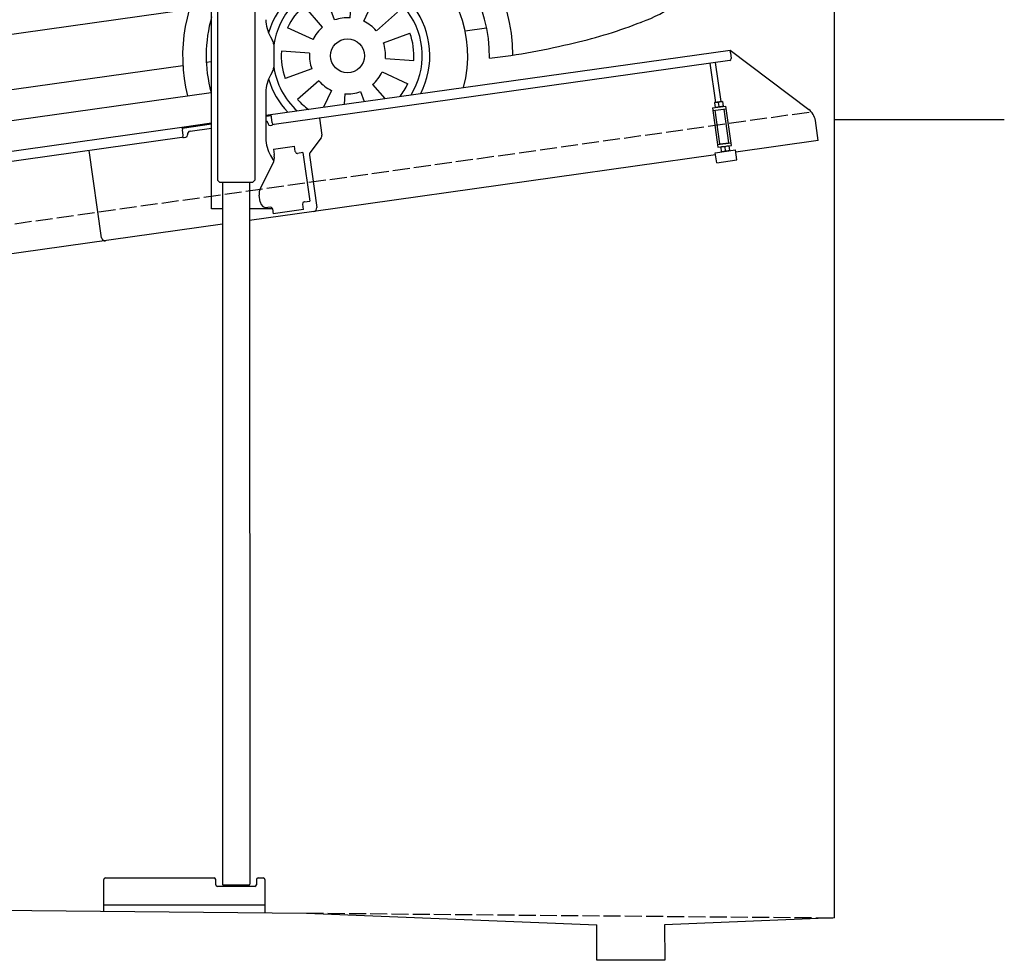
# Model space of a CAD drawing. Extents: x 199 to 6000, y -625 to 6050.
# Tile 2 of 3: x 3099 to 6000, y -625 to 2144. Entities that reach past the tile are written whole.
import ezdxf

# ---------------------------------------------------------------- set-up
doc = ezdxf.new("R2010")
doc.units = 0
doc.header["$LTSCALE"] = 10
doc.header["$MEASUREMENT"] = 0
doc.linetypes.add('GEN3', pattern=[6.25, 5, -1.25])
doc.layers.get('0').update_dxf_attribs({"linetype": 'CONTINUOUS'})
for name, color, linetype in [('3', 6, 'GEN3'), ('CAR', 1, 'CONTINUOUS'), ('SICHTBARE_KANTEN_DIN_', 7, 'CONTINUOUS')]:
    doc.layers.add(name, color=color, linetype=linetype)
doc.layers.add('AM_0', color=7, linetype='CONTINUOUS', lineweight=30)

# ---------------------------------------------------------------- blocks, each defined once
blk = doc.blocks.new('Van215_EG')
at = {"layer": 'CAR'}
for p, q in [((42284.5, 5794.3), (42494.5, 4676.3)), ((41105.3, 5742.6), (41128.4, 5569.5)), ((40008.3, 5587.4), (40098.9, 4893.4)), ((40022.9, 5591.3), (40113.5, 4897.3)), ((39920.2, 5483.5), (39989.6, 4921.7)), ((41288.4, 5060.3), (42281.9, 5198.1)), ((42139.7, 5129.2), (42171, 4908.2)), ((39042.7, 5042.4), (39065.7, 4795.8)), ((40113.5, 4897.3), (41128.4, 5038.1)), ((39210.5, 4810.6), (39989.6, 4921.7)), ((41288.4, 4785.1), (42171, 4908.2)), ((42171, 4908.2), (42322, 4929.2)), ((38917.5, 4734.3), (40113.5, 4897.3)), ((41288.4, 4759.5), (41921.1, 4848.4)), ((42241.7, 4848.2), (42355.2, 4863.1)), ((42365.8, 4864.3), (42355.4, 4863.1)), ((42355.4, 4863.1), (42397.6, 4567.6)), ((41288.4, 4739.9), (41922.9, 4829.1)), ((38840.5, 4443.7), (41128.4, 4762.8)), ((41288.4, 4689.3), (41931.3, 4779.7)), ((41288.4, 4673.7), (41932.9, 4764.2)), ((38774.1, 4708.1), (38869.1, 4257.1)), ((38783.7, 4710.7), (38878.9, 4258.7)), ((42494.5, 4676.3), (42570.9, 4689.3)), ((42570.9, 4689.3), (42562, 4622)), ((40110.3, 4620.6), (40183.7, 4176)), ((40122.1, 4622.8), (40195.5, 4177.6)), ((42562, 4622), (42455.4, 4607.7)), ((41536.7, 4274.2), (41542.5, 4357.2)), ((41490.5, 4267.7), (41462.1, 4345.9)), ((41576.3, 4264), (41611.5, 4339.4)), ((39216.5, 4040.4), (41062, 4299)), ((41455.3, 4246.9), (41400.7, 4309.7)), ((41613.6, 4235.9), (41676.4, 4290.4)), ((41427.2, 4209.7), (41351.8, 4244.8)), ((41875.2, 4235.7), (41937.8, 4244.5)), ((41634.4, 4200.6), (41712.5, 4229.1)), ((41416.9, 4170.1), (41334, 4175.9)), ((41640.9, 4154.4), (41723.8, 4148.6)), ((39279.5, 3886.1), (41043.7, 4134)), ((41111.5, 4143.2), (41128.4, 4145.6)), ((41423.4, 4123.9), (41345.3, 4095.4)), ((41630.6, 4114.8), (41706, 4079.6)), ((41444.2, 4088.6), (41381.4, 4034)), ((41481.5, 4060.5), (41458.3, 4010.9)), ((41602.5, 4077.5), (41638.5, 4036.2)), ((39222.3, 3786.6), (41126.7, 4054.3)), ((41521.1, 4050.3), (41518.9, 4019.4)), ((41567.3, 4056.8), (41577.9, 4027.7)), ((38813, 3892.2), (38818.8, 3975.2)), ((38766.7, 3885.7), (38738.3, 3963.9)), ((38852.6, 3881.9), (38887.7, 3957.3)), ((38731.5, 3864.9), (38676.9, 3927.7)), ((37883.3, 3904.3), (37899.6, 3850.4)), ((38889.8, 3853.8), (38952.6, 3908.4)), ((38703.4, 3827.6), (38628, 3862.8)), ((39148.5, 3867.3), (39210.4, 3876)), ((38910.6, 3818.6), (38988.8, 3847.1)), ((38693.2, 3788), (38610.2, 3793.8)), ((38917.1, 3772.4), (39000.1, 3766.6)), ((38423.7, 3739.5), (38454.2, 3743.8)), ((38699.7, 3741.8), (38621.5, 3713.4)), ((38906.8, 3732.8), (38982.2, 3697.6)), ((38720.4, 3706.6), (38657.6, 3652)), ((38878.8, 3695.5), (38915.3, 3653.5)), ((38757.7, 3678.5), (38734.2, 3628)), ((38797.3, 3668.3), (38795.1, 3636.6)), ((38843.5, 3674.7), (38854.4, 3644.9))]:
    blk.add_line(p, q, dxfattribs=at)
for centre in [(41528.9, 4162.2), (38805.1, 3780.2)]:
    blk.add_circle(centre, 49.9, dxfattribs=at)
for centre, radius, start, end in [((41924, -772.4), 6703.6, 87.72813, 95.44056), ((42171.1, 5817.9), 113.4, 105.4869, 132.8758), ((42220.2, 5816.4), 113.7, 105.5227, 132.84), ((42124.7, 5790.3), 150.4, 32.4651, 64.3656), ((42006.3, -3472.9), 9373.6, 89.16533, 94.39229), ((42055.8, 5663.3), 252, 55.8913, 69.7914), ((42069.2, 5697.9), 230.5, 54.6286, 67.2938), ((54895.3, -98307.8), 105097.5, 97.52689, 98.466131), ((42122.9, 5782.5), 116.1, 15.8283, 50.3201), ((42134.7, 5801.9), 108.1, 19.7524, 51.0364), ((41957.4, 5699.3), 340.6, 16.1943, 30.2797), ((45662.5, -31179.6), 37313.9, 96.97939, 99.28709), ((41841.4, 5694.6), 420.4, 10.5281, 20.0004), ((41918.4, 508.8), 5292.9, 88.6039, 96.8361), ((42042.8, 5410.5), 389.7, 81.7249, 89.3292), ((31215.2, 3239.4), 11316.2, 6.91926, 13.15398), ((42083.4, 5692.2), 105.1, 63.9725, 81.5422), ((42100.3, 5730.2), 63.5, 27.4601, 62.8127), ((30262.4, 3103.9), 12285.4, 7.03105, 12.54044), ((41991.2, -1308.7), 7106.7, 96.97354, 98.32498), ((41930.7, 5643.8), 253.9, 15.0828, 27.1264), ((1028, 288131.4), 285217.8, 277.795603, 278.048607), ((73749.2, 9946.3), 32928.7, 187.33791, 187.84104), ((35604.2, 4080.8), 6770.6, 9.4987, 13.92232), ((39561.4, 4770.5), 885, 99.0442, 120.0996), ((39970.3, 3869.5), 1806.1, 100.5036, 109.0474), ((39656.7, 4739.4), 881.6, 108.0347, 126.3669), ((39818.9, 4417.8), 1136.5, 95.2544, 110.2682), ((39724.7, 4568.5), 1142.3, 122.104, 137.0807), ((39103.6, 5362.1), 153.8, 55.0958, 96.4772), ((39857.3, 4523.1), 1053.5, 114.2129, 127.3852), ((41309.3, -5311.5), 10884, 97.33241, 98.89768), ((39047.6, 5317.7), 157.4, 56.7316, 95.8432), ((40118.9, 4188.4), 1600, 127.9963, 139.2626), ((39724.3, 4749.8), 698.7, 98.1144, 122.4174), ((41774.4, 2666.3), 3938.6, 137.0939, 142.0721), ((40091.8, 4317.2), 1360.9, 129.9668, 144.685), ((39932.1, 4467), 1049.1, 123.722, 146.2062), ((112437.2, -57317.3), 96536.1, 139.613796, 139.826749), ((42296.9, 5275.6), 77, 298.1297, 319.854), ((41705.6, 5118), 659, 359.1653, 9.4271), ((42447.7, 4040.4), 1169.5, 96.5425, 98.15), ((42306.2, 5266), 64.2, 277.3619, 294.8005), ((42157.4, 5157.6), 20.8, 128.8111, 181.4048), ((42174.9, 5126.1), 56.7, 96.5697, 122.5765), ((42272.9, 5158), 136.3, 180.3702, 192.1925), ((42200.5, 5106.9), 164.1, 328.0573, 0.5089), ((35852.4, 7337.5), 3604.1, 318.2569, 321.3726), ((39987.5, 4240.6), 1325.7, 139.3712, 154.6641), ((39577.4, 4761.5), 592.4, 150.793, 154.0404), ((39114.2, 4734.7), 317.2, 103.0313, 123.3806), ((42158.2, 5151.9), 224.3, 300.2464, 324.0208), ((38991.3, 4931.2), 85.6, 127.0961, 141.4563), ((38978.9, 4947.2), 67.2, 165.9859, 183.4562), ((38969.9, 4948.4), 58.1, 141.483, 164.9741), ((37201.8, 6242.3), 1953.6, 308.7156, 318.9026), ((37327.3, 6026.2), 1630.5, 312.2531, 318.1174), ((72086.6, 7871.4), 33303.7, 185.04416, 185.21713), ((41942.6, 5491.6), 626.5, 291.3815, 301.6324), ((42241.4, 5590.1), 665.8, 276.9475, 280.6226), ((42351.3, 4998.6), 64.2, 281.6697, 310.1682), ((42343.3, 5014.4), 81.5, 307.2611, 314.5293), ((42431.9, 4967.1), 267.4, 192.7379, 199.8278), ((40972.2, 4794.7), 879.3, 173.4308, 191.423), ((41166.1, 4792.6), 1057.7, 174.3164, 189.2584), ((42241.1, 4898), 64.5, 199.5125, 218.8921), ((42349, 4941.2), 80.9, 297.3521, 319.5635), ((39246.5, 6193.7), 1557.6, 239.5627, 242.6554), ((41928.1, 4806.4), 42.3, 278.2272, 98.7697), ((42213.2, 4876), 29.1, 219.6564, 255.3808), ((42218.3, 4898.1), 51.7, 256.1662, 270.8539), ((42213.4, 5061.3), 215, 271.495, 277.5386), ((42359, 4935.1), 71.2, 275.4721, 292.4864), ((39063.1, 4849.4), 142.4, 182.5791, 197.1036), ((39116.7, 4891.7), 85.4, 230.98, 259.9904), ((41923.4, 4803.6), 25.6, 289.2044, 91.7062), ((38995.9, 5793.4), 1136.8, 239.7757, 243.6465), ((38894.1, 4757.5), 116.3, 154.2974, 171.7738), ((38962.3, 4822.8), 38.4, 203.2874, 260.0838), ((38884.9, 5597.8), 822.1, 278.5217, 282.7064), ((39140.2, 5025.7), 221.4, 259.995, 276.7337), ((39069.2, 5903.4), 1101.8, 275.0487, 277.3704), ((39096.5, 4766), 317.6, 178.5348, 190.0198), ((38981.6, 4929.9), 147.3, 259.8669, 279.8071), ((40348.9, 4324.7), 443.9, 87.4384, 114.1713), ((39971.2, -1644.2), 6464.9, 99.38059, 100.58421), ((40346.2, 4333.1), 415.8, 88.0948, 112.8117), ((38928.2, 4181.7), 548.4, 105.2723, 113.7475), ((40034.8, 4272.9), 445.8, 87.4963, 114.1135), ((40031.7, 4282.9), 416, 88.1007, 112.8057), ((38881.9, 4309.9), 412.6, 115.1235, 130.3732), ((42360.5, 4707.2), 137.5, 313.661, 347.0181), ((41715.7, 4617.2), 858.2, 347.854, 4.8153), ((41529.5, 4161.9), 486.5, 0.2941, 119.7142), ((34902.9, 8650.8), 5476.3, 310.0086, 312.6659), ((41988.3, 4551.7), 578, 342.5163, 6.9853), ((38897.5, 3697.7), 1163.6, 128.884, 146.5727), ((42276.4, 4804.4), 265.9, 290.5049, 312.3012), ((42028.2, 4320.8), 514.6, 6.3804, 33.8815), ((41529.5, 4162.7), 417.1, 358.9802, 125.3082), ((42114.5, 5194), 687.8, 285.3836, 291.768), ((41644.4, 6937.5), 2493.5, 276.2404, 285.1715), ((41528.9, 4162.2), 353.8, 344.6817, 132.8211), ((38788.5, 3879.9), 872.7, 135.3718, 153.0529), ((41529.5, 4161.9), 486.5, 145.5453, 193.949), ((41528.9, 4162.2), 242.3, 332.6867, 163.8187), ((41528.9, 4162.2), 219.8, 328.4192, 171.6769), ((41528.9, 4162.2), 195.4, 86, 110), ((42425.3, 4410.2), 118.7, 307.6073, 344.2637), ((38176.3, 4162.2), 305.9, 144.7529, 160.5564), ((38033, 4503.7), 197.4, 237.1587, 268.3368), ((38486.2, 3443.5), 939.5, 109.81, 117.9283), ((41528.9, 4162.2), 195.4, 41, 65), ((38017.9, 4469.9), 194.7, 235.6454, 267.8432), ((41528.9, 4162.2), 195.4, 131, 155), ((42268.4, 4625.3), 384.9, 289.0611, 306.7485), ((38299.4, 4118), 436.8, 160.4695, 175.1527), ((38007, 4447.8), 219.1, 237.0473, 265.5764), ((38401.4, 4075), 439.2, 152.8628, 166.9315), ((38415, 4107.9), 404.3, 155.822, 182.9446), ((38804.5, 3779.2), 487, 1.9912, 141.4539), ((41529.5, 4162.7), 417.1, 164.0643, 195.0668), ((41528.9, 4162.2), 112.2, 86, 110), ((41528.9, 4162.2), 112.2, 41, 65), ((41528.9, 4162.2), 112.2, 131, 155), ((41889.7, 5543.1), 1377.3, 282.8896, 291.4843), ((37987.7, 4381.5), 207.6, 236.1718, 266.1019), ((41528.9, 4162.2), 195.4, 356, 20), ((38805, 3780.3), 417.3, 0.8648, 156.0093), ((40670.8, 4286.4), 487.6, 192.8889, 212.5743), ((41528.9, 4162.2), 112.2, 356, 20), ((41728.2, 6081.5), 1938.5, 276.4677, 283.9932), ((38554.6, 4110), 691.9, 176.275, 189.7005), ((37973.7, 4309.6), 189.5, 234.7282, 268.1002), ((38542.8, 4080.1), 577, 170.5984, 178.9988), ((38073.1, 4599.7), 461.1, 262.411, 281.9101), ((40568.2, -5803.7), 10185.7, 101.60552, 102.15412), ((40619.6, 4263.5), 444.7, 191.3541, 212.902), ((41528.9, 4162.2), 195.4, 176, 200), ((41528.9, 4162.2), 112.2, 176, 200), ((37972.8, 4266.7), 176.6, 231.6029, 267.7557), ((38805.1, 3780.2), 353.8, 344.5466, 168.5515), ((41528.9, 4162.2), 219.8, 188.3231, 227.5808), ((38032.4, 4792.8), 705.7, 264.5908, 281.1102), ((41528.9, 4162.2), 242.3, 196.2936, 223.3133), ((41528.9, 4162.2), 112.2, 311, 335), ((41528.9, 4162.2), 112.2, 221, 245), ((41528.9, 4162.2), 195.4, 322.219, 335), ((41528.9, 4162.2), 195.4, 221, 233.781), ((41528.9, 4162.2), 112.2, 266, 290), ((38805.1, 3780.2), 242.3, 332.4644, 223.5356), ((37918.5, 3954), 60.5, 139.3674, 181.0159), ((37980.1, 4063.2), 128.2, 213.0349, 241.5078), ((38805.1, 3780.2), 219.8, 328.1597, 227.8403), ((38805.1, 3780.2), 195.4, 86, 110), ((37918.6, 3953.5), 60.5, 180.1015, 220.344), ((38011.3, 4135.9), 207.1, 243.5681, 271.7623), ((38805.1, 3780.2), 195.4, 41, 65), ((38013.8, 4719.9), 790.9, 270.2806, 280.2589), ((38805.1, 3780.2), 195.4, 131, 155), ((37952.7, 3990.2), 110.4, 223.4131, 231.0595), ((37972, 3967.7), 109.1, 215.5474, 243.8323), ((38805.1, 3780.2), 112.2, 86, 110), ((38008.3, 4059.5), 207.6, 246.0301, 271.8642), ((37995.8, 4733.4), 881.6, 271.272, 280.3827), ((38805.1, 3780.2), 112.2, 131, 155), ((38805.1, 3780.2), 112.2, 41, 65), ((38805.1, 3780.2), 195.4, 356, 20), ((38805.1, 3780.2), 112.2, 356, 20), ((38805.1, 3780.2), 195.4, 176, 200), ((38805.1, 3780.2), 112.2, 176, 200), ((38599.5, 4109.5), 752.7, 208.9271, 216.7559), ((38805.1, 3780.2), 353.8, 185.6397, 211.4534), ((38805.1, 3780.2), 112.2, 311, 335), ((38805.1, 3780.2), 112.2, 221, 245), ((38805.1, 3780.2), 195.4, 321.8961, 335), ((38118.4, 3846.4), 223.5, 236.9194, 281.6829), ((38805.1, 3780.2), 112.2, 266, 290), ((38805.1, 3780.2), 195.4, 221, 234.1039)]:
    blk.add_arc(centre, radius, start, end, dxfattribs=at)
for centre, major_axis, ratio in [((40269, 4747.3), (-101.9, -18.3), 0.28676), ((39954.4, 4697.4), (-101.9, -18.3), 0.28676), ((38091.3, 4214.3), (-10.1, -51.3), 0.404586)]:
    blk.add_ellipse(centre, major_axis=major_axis, ratio=ratio, dxfattribs=at)
blk.add_ellipse((38172.2, 4225.5), major_axis=(-10.1, -51.3), ratio=0.404586, start_param=3.78106, end_param=6.562023, dxfattribs=at)
blk.add_open_spline([(39060.3, 5050.5), (39054.9, 5040.7), (39049.6, 5031), (39044.7, 5020.8)], degree=3, dxfattribs=at)

msp = doc.modelspace()

# ---------------------------------------------------------------- linework, layer by layer
for p, q in [((3791.7, 3827.9), (3791.8, 1671.7)), ((3664.7, 1587.6), (3664.7, 3607.6)), ((3681.7, 3607.6), (3681.8, 1671.6)), ((3838.1, 2094.3), (3844.4, 2083.4)), ((3847.7, 2070.9), (3847.7, 2004.3)), ((3824.7, 1862.8), (5191.6, 2054.9)), ((5192.7, 2047), (5191.6, 2054.9)), ((5191.6, 2054.9), (5423.5, 1880.1)), ((5192.7, 2047), (5195.1, 2030.1)), ((5190.8, 2024.5), (3849, 1835.9)), ((5149.6, 1900.9), (5133.4, 2016.4)), ((5165.5, 1903.1), (5149.2, 2018.6)), ((3844.4, 1991.8), (3838.1, 1981)), ((3824.7, 1931), (3824.7, 1794.7)), ((5139.8, 1884.5), (5179.4, 1890.1)), ((5146.4, 1900.4), (5145.7, 1899.9)), ((5145.7, 1899.9), (5147.7, 1886.1)), ((5168.7, 1903.5), (5146.4, 1900.4)), ((5148.5, 1885.7), (5147.7, 1886.1)), ((5159.4, 1888.8), (5157.8, 1900.5)), ((5168.7, 1903.5), (5169.5, 1903.2)), ((5169.5, 1903.2), (5171.4, 1889.4)), ((5170.8, 1888.9), (5171.4, 1889.4)), ((5195.7, 1774.2), (5179.4, 1890.1)), ((3840.4, 1861), (3824.7, 1858.8)), ((3843.4, 1840.2), (3839.9, 1864.9)), ((5139.8, 1884.5), (5156.1, 1768.7)), ((5140.9, 1876.6), (5180.5, 1882.2)), ((5161.3, 1778.5), (5147.4, 1877.5)), ((5188, 1782.2), (5174, 1881.3)), ((960, 1460.2), (3577.5, 1828)), ((3577.5, 1828), (3664.7, 1840.3)), ((3577.5, 1828), (3578.6, 1820.1)), ((3664.7, 1836.3), (3578, 1824.1)), ((3831, 1838.4), (3831.1, 1837.4)), ((3836.8, 1833.2), (3841.7, 1833.9)), ((3982.7, 1854.7), (3989.8, 1804.3)), ((5451.2, 1788.4), (5443, 1847.1)), ((3580.9, 1803.3), (3578.6, 1820.1)), ((3584.3, 1797.7), (3589.2, 1798.4)), ((3593.5, 1804), (3593.3, 1805)), ((3601.8, 1816.3), (3664.7, 1825.2)), ((3576.7, 1797.6), (960, 1429.9)), ((3846.7, 1762.9), (3909, 1771.6)), ((3911.3, 1755.8), (3909, 1771.6)), ((3987.9, 1796.9), (3954.5, 1752.7)), ((5155, 1776.6), (5194.6, 1782.2)), ((5156.1, 1768.7), (5195.7, 1774.2)), ((5161.3, 1778.5), (5188, 1782.2)), ((5164.8, 1769.9), (5164.1, 1769.4)), ((5164.1, 1769.4), (5166, 1755.6)), ((5166.9, 1778.3), (5166.7, 1779.3)), ((5176.1, 1770), (5177.8, 1758.3)), ((5182.7, 1780.5), (5182.6, 1781.5)), ((5187, 1773), (5187.8, 1772.7)), ((5187.8, 1772.7), (5189.8, 1758.9)), ((5451.2, 1788.4), (5208.6, 1754.3)), ((3340.6, 1501.9), (3304.4, 1759.4)), ((3340.6, 1501.9), (3304.4, 1759.4)), ((3838.1, 1744.7), (3848.2, 1727.3)), ((3846.7, 1762.9), (3848.9, 1747)), ((3849.5, 1742.8), (3848.9, 1747)), ((3911.3, 1755.8), (3911.4, 1754.8)), ((3917.1, 1750.6), (3918, 1750.7)), ((3933.9, 1752.9), (3918, 1750.7)), ((3933.9, 1752.9), (3953.9, 1610.3)), ((3952.6, 1745.3), (3974.3, 1591)), ((5149.2, 1746), (3965.8, 1579.7)), ((5148.3, 1752.6), (5207.7, 1761)), ((5152.4, 1722.9), (5148.3, 1752.6)), ((5166.8, 1755.2), (5166, 1755.6)), ((5189.1, 1758.4), (5189.8, 1758.9)), ((5211.8, 1731.3), (5207.7, 1761)), ((3808.5, 1648.5), (3846, 1722.1)), ((5152.4, 1722.9), (5211.8, 1731.3)), ((3688.8, 1664.6), (3681.8, 1671.6)), ((3784.8, 1664.6), (3688.8, 1664.6)), ((3696.8, 1664.6), (3696.9, -401.4)), ((3776.8, 1664.6), (3776.9, -401.3)), ((3784.8, 1664.6), (3791.8, 1671.7)), ((3807.8, 1608), (3805.1, 1627.8)), ((3932.8, 1602.3), (3933, 1601.3)), ((3935.2, 1585.5), (3933, 1601.3)), ((3938.1, 1608.1), (3937.1, 1608)), ((3938.1, 1608.1), (3953.9, 1610.3)), ((3696.8, 1587.6), (3664.7, 1587.6)), ((3844, 1587.6), (3776.8, 1587.6)), ((3965.8, 1579.7), (3776.8, 1553.1)), ((3838.4, 1592.1), (3830.4, 1590.9)), ((3844, 1587.8), (3846.1, 1572.9)), ((3935.2, 1585.5), (3846.1, 1572.9)), ((3696.8, 1541.9), (960, 1157.2)), ((3346.9, -480.3), (3346.9, -387.4)), ((3351.9, -382.4), (3671.9, -382.4)), ((3676.9, -402.4), (3676.9, -387.4)), ((3697.9, -402.4), (3696.9, -401.4)), ((3697.9, -402.4), (3775.9, -402.4)), ((3710.9, -402.4), (3710.9, -407.4)), ((3762.9, -402.4), (3762.9, -407.4)), ((3775.9, -402.4), (3776.9, -401.3)), ((3796.9, -387.4), (3796.9, -402.4)), ((3801.9, -382.4), (3816.9, -382.4)), ((3821.9, -387.4), (3821.9, -484.8)), ((3791.9, -407.4), (3681.9, -407.4)), ((199.5, -450), (3944.5, -486)), ((3821.9, -462.4), (3346.9, -462.4)), ((3944.5, -486), (4799.5, -520.1)), ((4799.5, -625), (4799.5, -520.1)), ((5499.5, -500), (4999.1, -520.1)), ((4999.1, -520.1), (4999.5, -625)), ((4999.5, -625), (4799.5, -625))]:
    msp.add_line(p, q)
msp.add_polyline3d([(3844, 1587.8, 0), (3844, 1587.8, 0), (3844, 1587.8, 0), (3844, 1587.8, 0), (3844, 1587.8, 0), (3844, 1587.8, 0), (3844, 1587.8, 0), (3844, 1587.9, 0), (3844, 1587.9, 0), (3844, 1587.9, 0), (3844, 1587.9, 0), (3844, 1587.9, 0), (3844, 1587.9, 0), (3844, 1587.9, 0), (3844, 1587.9, 0), (3844, 1587.9, 0), (3844, 1587.9, 0), (3844, 1587.9, 0), (3844, 1587.9, 0), (3844, 1587.9, 0), (3844, 1588, 0), (3844, 1588, 0), (3844, 1588, 0), (3844, 1588, 0), (3844, 1588, 0), (3844, 1588, 0), (3844, 1588, 0), (3844, 1588, 0), (3844, 1588, 0), (3844, 1588, 0), (3844, 1588, 0), (3844, 1588, 0), (3844, 1588, 0), (3844, 1588.1, 0), (3844, 1588.1, 0), (3844, 1588.1, 0), (3844, 1588.1, 0), (3843.9, 1588.1, 0), (3843.9, 1588.1, 0), (3843.9, 1588.1, 0), (3843.9, 1588.1, 0), (3843.9, 1588.1, 0), (3843.9, 1588.1, 0), (3843.9, 1588.1, 0), (3843.9, 1588.1, 0), (3843.9, 1588.1, 0), (3843.9, 1588.2, 0), (3843.9, 1588.2, 0), (3843.9, 1588.2, 0), (3843.9, 1588.2, 0), (3843.9, 1588.2, 0), (3843.9, 1588.2, 0), (3843.9, 1588.2, 0), (3843.9, 1588.2, 0), (3843.9, 1588.2, 0), (3843.9, 1588.2, 0), (3843.9, 1588.2, 0), (3843.9, 1588.2, 0), (3843.9, 1588.2, 0), (3843.9, 1588.3, 0), (3843.9, 1588.3, 0), (3843.9, 1588.3, 0), (3843.9, 1588.3, 0), (3843.9, 1588.3, 0), (3843.9, 1588.3, 0), (3843.9, 1588.3, 0), (3843.9, 1588.3, 0), (3843.9, 1588.3, 0), (3843.9, 1588.3, 0), (3843.9, 1588.3, 0), (3843.9, 1588.3, 0), (3843.9, 1588.3, 0), (3843.9, 1588.4, 0), (3843.9, 1588.4, 0), (3843.9, 1588.4, 0), (3843.9, 1588.4, 0), (3843.9, 1588.4, 0), (3843.9, 1588.4, 0), (3843.9, 1588.4, 0), (3843.9, 1588.4, 0), (3843.9, 1588.4, 0), (3843.9, 1588.4, 0), (3843.9, 1588.4, 0), (3843.9, 1588.4, 0), (3843.9, 1588.4, 0), (3843.9, 1588.5, 0), (3843.9, 1588.5, 0), (3843.9, 1588.5, 0), (3843.9, 1588.5, 0), (3843.9, 1588.5, 0), (3843.9, 1588.5, 0), (3843.8, 1588.5, 0), (3843.8, 1588.5, 0), (3843.8, 1588.5, 0), (3843.8, 1588.5, 0), (3843.8, 1588.5, 0), (3843.8, 1588.5, 0), (3843.8, 1588.5, 0), (3843.8, 1588.6, 0), (3843.8, 1588.6, 0), (3843.8, 1588.6, 0), (3843.8, 1588.6, 0), (3843.8, 1588.6, 0), (3843.8, 1588.6, 0), (3843.8, 1588.6, 0), (3843.8, 1588.6, 0), (3843.8, 1588.6, 0), (3843.8, 1588.6, 0), (3843.8, 1588.6, 0), (3843.8, 1588.6, 0), (3843.8, 1588.6, 0), (3843.8, 1588.7, 0), (3843.8, 1588.7, 0), (3843.8, 1588.7, 0), (3843.8, 1588.7, 0), (3843.8, 1588.7, 0), (3843.8, 1588.7, 0), (3843.8, 1588.7, 0), (3843.8, 1588.7, 0), (3843.8, 1588.7, 0), (3843.8, 1588.7, 0), (3843.8, 1588.7, 0), (3843.8, 1588.7, 0), (3843.8, 1588.7, 0), (3843.8, 1588.8, 0), (3843.8, 1588.8, 0), (3843.8, 1588.8, 0), (3843.8, 1588.8, 0)])
for centre, radius, start, end in [((3924.7, 2144.3), 100, 180, 210), ((3822.7, 2070.9), 25, 0, 30), ((5190.1, 2029.4), 5, 278, 8), ((3822.7, 2004.3), 25, 330, 0), ((3924.7, 1931), 100, 150, 180), ((5154.1, 1883.5), 17.4, 77.7758, 118.2123), ((5151.2, 1904), 17.3, 257.7374, 298.2906), ((5166, 1885.1), 17.4, 77.8275, 118.1868), ((5163.1, 1905.8), 17.4, 257.806, 298.1683), ((5393.5, 1840.2), 50, 8, 53), ((3821.1, 1837), 10, 8, 68.7289), ((3836.1, 1838.1), 5, 188, 278), ((3841, 1838.8), 5, 278, 334.7633), ((3848.3, 1840.9), 5, 188, 278), ((3576, 1802.6), 5, 278, 8), ((3583.6, 1802.6), 5, 221.2367, 278), ((3588.5, 1803.3), 5, 278, 8), ((3603.2, 1806.4), 10, 98, 188), ((3979.9, 1802.9), 10, 323, 8), ((3924.7, 1794.7), 100, 180, 210), ((5172.4, 1753), 17.4, 77.7758, 118.2123), ((5184.3, 1754.6), 17.4, 77.8275, 118.1868), ((3814.8, 1738), 35, 333, 8), ((3916.4, 1755.5), 5, 188, 278), ((3962.5, 1746.7), 10, 143, 188), ((5169.5, 1773.5), 17.3, 257.7374, 298.2906), ((5181.4, 1775.3), 17.4, 257.806, 298.1683), ((3841.8, 1974.2), 321, 254.6793, 254.6861), ((3839.7, 1632.6), 35, 153, 188), ((3827.6, 1610.7), 20, 188, 278), ((3937.8, 1603), 5, 98, 188), ((3839, 1587.1), 5, 19.537, 98), ((3964.4, 1589.6), 10, 278, 8), ((3350.5, 1503.3), 10, 188, 278), ((3350.5, 1503.3), 10, 188, 278), ((3351.9, -387.4), 5, 90, 180), ((3671.9, -387.4), 5, 0, 90), ((3681.9, -402.4), 5, 180, 270), ((3791.9, -402.4), 5, 270, 0), ((3801.9, -387.4), 5, 90, 180), ((3816.9, -387.4), 5, 0, 90)]:
    msp.add_arc(centre, radius, start, end)
at = {"layer": '3'}
for p, q in [((423.4, 1169.7), (5430.8, 1873.4)), ((3944.5, -486), (5499.5, -500))]:
    msp.add_line(p, q, dxfattribs=at)
at = {"layer": 'SICHTBARE_KANTEN_DIN_'}
for p, q in [((5499.5, -500), (5499.5, 6050)), ((5499.5, 1850), (5999.5, 1850))]:
    msp.add_line(p, q, dxfattribs=at)

# ---------------------------------------------------------------- block references
at = {"layer": 'AM_0'}
msp.add_blockref('Van215_EG', (-37463.7, -2124.2), dxfattribs=at)

doc.saveas('drawing.dxf')
